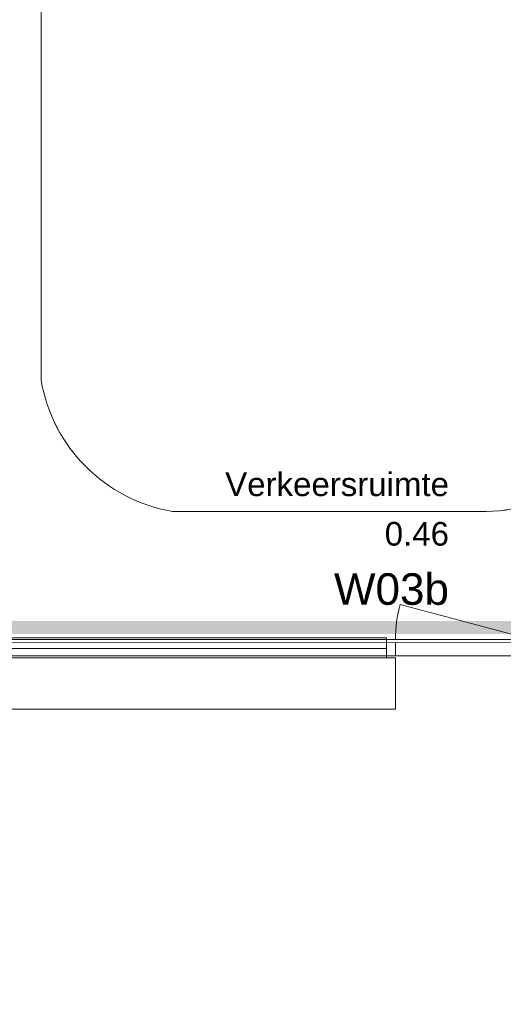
# Model space of a CAD drawing. Header units: millimetres. Extents: x -850 to 154668, y -80343 to 71019.
# Tile 9 of 147: x 9788 to 13472, y 21847 to 29345. Entities that reach past the tile are written whole.
import ezdxf
from ezdxf.enums import TextEntityAlignment as Align

# ---------------------------------------------------------------- set-up
doc = ezdxf.new("R2010")
doc.units = ezdxf.units.MM
doc.header["$MEASUREMENT"] = 0
for name, color, linetype in [('New_22 NC Binnenwanden', 7, 'Continuous'), ('New_22 NC Binnenwanden Deuren', 7, 'Continuous'), ('New_22 NC Binnenwanden Ramen', 7, 'Continuous'), ('New_Info Wandafwerking aanduiding', 7, 'Continuous'), ('New_Info Wandafwerking aanduiding Doorsnede-arcering', 7, 'Continuous'), ('New_Z Ruimtefuncties', 7, 'Continuous'), ('New_Z Ruimtefuncties Zone omranding', 7, 'Continuous'), ('New_Z Ruimtefuncties Zone tekst', 7, 'Continuous')]:
    doc.layers.add(name, color=color, linetype=linetype)
doc.styles.add('GENERATED_STYLE_1', font='arial.ttf')
doc.styles.add('GENERATED_STYLE_2', font='arial.ttf')

# ---------------------------------------------------------------- blocks, each defined once
blk = doc.blocks.new('#Pui inbouwgarderobe 01')
at = {"layer": 'New_22 NC Binnenwanden Ramen', "color": 9, "linetype": 'Continuous', "lineweight": 0}
for p, q in [((-1600, 0), (-1600, -392)), ((-1533, 0), (-1600, 0)), ((1533, 0), (-1533, 0)), ((1600, 0), (1533, 0)), ((1600, -392), (1600, 0)), ((-1600, -392), (-1533, -392)), ((-1533, -392), (-1533, -513)), ((-1533, -392), (1533, -392)), ((1533, -513), (1533, -392)), ((1533, -392), (1600, -392)), ((-1533, -513), (-1533, -543)), ((1533, -543), (1533, -513)), ((1533, -531), (-1533, -531)), ((-1533, -543), (-1515, -543)), ((-1515, -543), (1515, -543)), ((1515, -543), (1533, -543))]:
    blk.add_line(p, q, dxfattribs=at)
at = {"layer": 'New_22 NC Binnenwanden Ramen', "color": 1, "linetype": 'Continuous', "lineweight": 0}
for p, q in [((1533, -462), (-1533, -462)), ((-1533, -513), (-1533, -543)), ((-1533, -543), (-1533, -513)), ((-1533, -513), (-1533, -543)), ((-1533, -543), (-1533, -513)), ((-1533, -513), (-1533, -543)), ((-1533, -543), (-1533, -513)), ((1533, -543), (1533, -513)), ((1533, -513), (1533, -543)), ((1533, -543), (1533, -513)), ((-1533, -543), (-1515, -543)), ((-1515, -543), (-1533, -543)), ((1515, -543), (1533, -543)), ((1533, -543), (1515, -543))]:
    blk.add_line(p, q, dxfattribs=at)
blk = doc.blocks.new('Rnx verticaal 22')
at = {"layer": 'New_22 NC Binnenwanden Ramen', "color": 1, "linetype": 'Continuous', "lineweight": 0}
for p, q in [((-1600, 0), (-1533, 0)), ((-1533, 0), (-1533, -139)), ((-1533, 0), (1533, 0)), ((1533, -139), (1533, 0)), ((1533, 0), (1600, 0)), ((-1533, -139), (-1600, -139)), ((1533, -139), (-1533, -139)), ((1600, -139), (1533, -139))]:
    blk.add_line(p, q, dxfattribs=at)
at = {"layer": 'New_22 NC Binnenwanden Ramen', "color": 7, "linetype": 'Continuous', "lineweight": 0}
for p, q in [((-1600, -25), (-1600, -125)), ((-1600, -25), (-1600, -125)), ((1600, -25), (1600, -125)), ((1600, -25), (1600, -125))]:
    blk.add_line(p, q, dxfattribs=at)
blk = doc.blocks.new('D1 22')
at = {"layer": 'New_22 NC Binnenwanden Deuren', "color": 1, "linetype": 'Continuous', "lineweight": 0}
for q in [(-481.8, 267.6), (-517, 0)]:
    blk.add_line((517, 0), q, dxfattribs=at)
at = {"layer": 'New_22 NC Binnenwanden Deuren', "color": 7, "linetype": 'Continuous', "lineweight": 0}
for p, q in [((-517, -25), (-517, -125)), ((-517, -25), (-517, -125)), ((517, -25), (517, -125)), ((517, -25), (517, -125))]:
    blk.add_line(p, q, dxfattribs=at)
at = {"layer": 'New_22 NC Binnenwanden Deuren', "color": 1, "linetype": 'Continuous', "lineweight": 0}
blk.add_arc((517, 0), 1034, 165, 180, dxfattribs=at)
blk = doc.blocks.new('Wall_562_1', base_point=(6200, 24500))
at = {"layer": 'New_22 NC Binnenwanden Deuren', "color": 1, "linetype": 'Continuous', "lineweight": 0, "zscale": 1000, "rotation": 3.129421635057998e-05}
blk.add_blockref('D1 22', (13167, 24625), dxfattribs=at)
at = {"layer": 'New_22 NC Binnenwanden Ramen', "color": 1, "linetype": 'Continuous', "lineweight": 0, "xscale": 1.00000000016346, "zscale": 1000, "rotation": 180.0000312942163}
blk.add_blockref('#Pui inbouwgarderobe 01', (11050, 24094), dxfattribs=at)
at = {"layer": 'New_22 NC Binnenwanden Ramen', "color": 1, "linetype": 'Continuous', "lineweight": 0, "zscale": 1000, "rotation": 3.129421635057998e-05}
blk.add_blockref('Rnx verticaal 22', (11050, 24625), dxfattribs=at)
blk = doc.blocks.new('Verkeersruimte_0.46_7_1', base_point=(12229, 25372.5))
at = {"layer": 'New_Z Ruimtefuncties Zone tekst', "color": 2, "lineweight": 0}
for tag, height, style, p in [('ROOM_NAME', 180, 'GENERATED_STYLE_1', (13057.7, 25897)), ('DUMMY_938', 180, 'GENERATED_STYLE_1', (13057.7, 25938.2)), ('ROOM_NUMBER', 180, 'GENERATED_STYLE_1', (13057.7, 25519.9)), ('DUMMY_939', 180, 'GENERATED_STYLE_1', (13057.7, 25561)), ('stWallCovering', 240, 'GENERATED_STYLE_2', (13057.7, 25129))]:
    blk.add_attdef(tag, text='', height=height, dxfattribs=dict(at, style=style)).set_placement(p, align=Align.TOP_RIGHT)
at = {"layer": 'New_Z Ruimtefuncties Zone tekst', "color": 2, "lineweight": 0, "style": 'GENERATED_STYLE_2'}
blk.add_attdef('DUMMY_940', text='', height=240, dxfattribs=at).set_placement((11400.4, 25183.9), align=Align.TOP_LEFT)
blk = doc.blocks.new('Wall_740_1', base_point=(6286.5, 24666.8))
at = {"layer": 'New_Info Wandafwerking aanduiding Doorsnede-arcering', "linetype": 'Continuous', "lineweight": 0}
blk.add_hatch(color=1, dxfattribs=at).paths.add_polyline_path([(6386.5, 24666.8), (25600, 24666.8), (25600, 24766.8), (6386.5, 24766.8)])

msp = doc.modelspace()

# ---------------------------------------------------------------- linework, layer by layer
at = {"layer": 'New_Z Ruimtefuncties Zone omranding', "color": 41, "linetype": 'Continuous', "lineweight": 0, "true_color": 0xffeeaa, "flags": 128}
for points in [[(6200, 26210), (6200, 24599.9), (25600, 24608), (25600, 26210), (17050.7, 26210), (17050.7, 26200.1), (15341.4, 26200.1), (15341.4, 36010), (13350.7, 36010, -0.198912), (11732.1, 36412.2, -0.249082), (10909.7, 38110.9), (10910, 41010), (8950, 41010), (8950, 35110), (8950, 32310), (8947.2, 32310), (8947.2, 26210)], [(10950.7, 25600, -0.317886), (9950.8, 26600), (9952.9, 34025.8, -0.394758), (10949.7, 34960), (13341.4, 34961.4, -0.396279), (14339.4, 34026.9), (14341.3, 26600, -0.414271), (13341.4, 25600)]]:
    msp.add_lwpolyline(points, format="xyb", close=True, dxfattribs=at)
at = {"layer": 'New_Z Ruimtefuncties Zone omranding', "color": 41, "linetype": 'Continuous', "lineweight": 0, "true_color": 0xe1e196, "flags": 128}
msp.add_lwpolyline([(10949.7, 35010, 0.413921), (9950.7, 33960), (9950.7, 26600, 0.317821), (10950.7, 25600), (13341.4, 25600, 0.414203), (14341.4, 26600), (14341.4, 33967.6, 0.41358), (13341.3, 35011.4)], format="xyb", close=True, dxfattribs=at)
at = {"layer": 'New_Z Ruimtefuncties Zone omranding', "color": 231, "linetype": 'Continuous', "lineweight": 0, "true_color": 0xf9acba, "flags": 128}
msp.add_lwpolyline([(8850, 17060), (16675, 17060), (16675, 24500), (9450, 24500), (9450, 24089.5), (8850, 24089.5)], close=True, dxfattribs=at)

# ---------------------------------------------------------------- block references
at = {"layer": 'New_22 NC Binnenwanden', "color": 8, "lineweight": 0, "true_color": 0x778488}
msp.add_blockref('Wall_562_1', (6200, 24500), dxfattribs=at)
at = {"layer": 'New_Info Wandafwerking aanduiding', "color": 1, "lineweight": 0}
msp.add_blockref('Wall_740_1', (6286.5, 24666.8), dxfattribs=at)
at = {"layer": 'New_Z Ruimtefuncties', "color": 2, "linetype": 'Continuous', "lineweight": 0}
msp.add_blockref('Verkeersruimte_0.46_7_1', (12229, 25372.5), dxfattribs=at).add_auto_attribs({'ROOM_NAME': 'Verkeersruimte', 'ROOM_NUMBER': '0.46', 'stWallCovering': 'W03b'})

doc.saveas('drawing.dxf')
